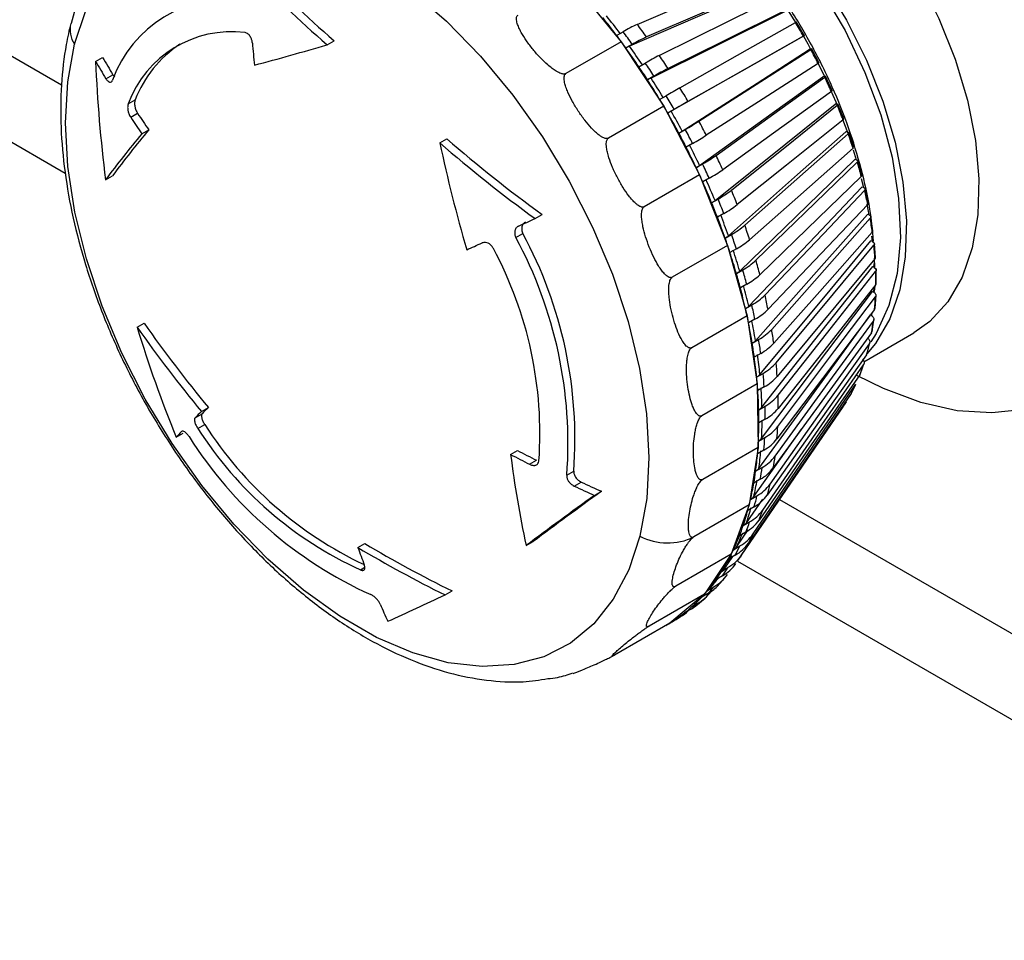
# Model space of a CAD drawing. Header units: millimetres. Extents: x 0 to 838, y 0 to 648.
# Tile 46 of 59: x 699 to 729, y 338 to 367. Entities that reach past the tile are written whole.
import ezdxf

# ---------------------------------------------------------------- set-up
doc = ezdxf.new("R2010")
doc.units = ezdxf.units.MM
doc.header["$LTSCALE"] = 3

msp = doc.modelspace()

# ---------------------------------------------------------------- linework, layer by layer
for p, q in [((687.166555, 372.261723), (699.81546, 364.959666)), ((689.45322, 368.23557), (699.932821, 362.185825)), ((715.934064, 368.164825), (717.440094, 366.322697)), ((722.678298, 367.320663), (722.942597, 366.895371)), ((723.207503, 366.508575), (722.948397, 366.949312)), ((717.293031, 366.520885), (717.495241, 366.637619)), ((723.1737, 366.49375), (723.137828, 366.471891)), ((708.177766, 366.226498), (708.396801, 366.352944)), ((717.440094, 366.322697), (715.697583, 365.316767)), ((717.440094, 366.322697), (718.776972, 364.291004)), ((717.787592, 366.239254), (717.585382, 366.12252)), ((723.667998, 365.651502), (723.431841, 366.103978)), ((700.889245, 365.699518), (701.110654, 365.827335)), ((723.398623, 366.088099), (723.359675, 366.071787)), ((717.994399, 365.534101), (718.196609, 365.650834)), ((723.638884, 365.635182), (723.849611, 365.203147)), ((701.21608, 365.156075), (701.436323, 365.283219)), ((701.436323, 365.283219), (701.492452, 365.212762)), ((718.470519, 365.234565), (718.268309, 365.117832)), ((723.832804, 365.23091), (723.791076, 365.220271)), ((724.08219, 364.776951), (723.870747, 365.237798)), ((718.649179, 364.505836), (718.851389, 364.622569)), ((724.061743, 364.736998), (724.234179, 364.330275)), ((701.918336, 364.364553), (702.136668, 364.490593)), ((718.776972, 364.291004), (717.034461, 363.285074)), ((718.776972, 364.291004), (719.904077, 362.131478)), ((724.219554, 364.359713), (724.175364, 364.354827)), ((724.446971, 363.891424), (724.261831, 364.357216)), ((701.995023, 363.941481), (702.212947, 364.067286)), ((719.104773, 364.191565), (718.902563, 364.074831)), ((702.348533, 363.422857), (702.565585, 363.548158)), ((719.252389, 363.443917), (719.454599, 363.560651)), ((724.55593, 363.481138), (724.509613, 363.482042)), ((724.759586, 363.001492), (724.60215, 363.468774)), ((711.725883, 363.140002), (711.944918, 363.266448)), ((719.685529, 363.11819), (719.483319, 363.001457)), ((724.743985, 362.915545), (724.838128, 362.602044)), ((719.799437, 362.356426), (720.001647, 362.473159)), ((724.839371, 362.601871), (724.791281, 362.608559)), ((725.017654, 362.113742), (724.889124, 362.579058)), ((701.203728, 361.976586), (701.422763, 362.103032)), ((719.904077, 362.131478), (718.161566, 361.125548)), ((719.904077, 362.131478), (720.787162, 359.909734)), ((720.208365, 362.02261), (720.006155, 361.905877)), ((724.99603, 362.014254), (725.063653, 361.729625)), ((725.067721, 361.728604), (725.018224, 361.741025)), ((725.219177, 361.234726), (725.120553, 361.694645)), ((720.286161, 361.251638), (720.488371, 361.368372)), ((725.172511, 361.206768), (725.231733, 360.870667)), ((714.725213, 360.754497), (714.946621, 360.882314)), ((720.669304, 360.913164), (720.467094, 360.79643)), ((725.239242, 360.867983), (725.188713, 360.886042)), ((725.362549, 360.370911), (725.294625, 360.822052)), ((714.121679, 360.155416), (714.34146, 360.282293)), ((720.708855, 360.137963), (720.911065, 360.254697)), ((720.787162, 359.909734), (719.044651, 358.903804)), ((720.787162, 359.909734), (721.399396, 357.693279)), ((725.352628, 360.026559), (725.301453, 360.050119)), ((725.323491, 360.202215), (725.341133, 360.031851)), ((725.446561, 359.528627), (725.409923, 359.967686)), ((721.064837, 359.798294), (720.862626, 359.68156)), ((725.421373, 359.218696), (725.417447, 359.51101)), ((721.064303, 359.023876), (721.266514, 359.140609)), ((725.407016, 359.210734), (725.355584, 359.239615)), ((725.470387, 358.714027), (725.465421, 359.1378)), ((721.391953, 358.686485), (721.189743, 358.569751)), ((725.401992, 358.426718), (725.350696, 358.460701)), ((725.387165, 358.569458), (725.381326, 358.440409)), ((725.411012, 358.46004), (725.429245, 358.632617)), ((725.433584, 357.933051), (725.460476, 358.338447)), ((721.349801, 357.917855), (721.552011, 358.034588)), ((725.329322, 357.686804), (725.340607, 357.793613)), ((702.199171, 357.334515), (702.418205, 357.460961)), ((721.399396, 357.693279), (719.656885, 356.687349)), ((721.399396, 357.693279), (721.722176, 355.549459)), ((721.648163, 357.586199), (721.445953, 357.469465)), ((725.337596, 357.680477), (725.286824, 357.719303)), ((725.336066, 357.191403), (725.394817, 357.575459)), ((725.079328, 356.247549), (726.64623, 357.152103)), ((721.563174, 356.828319), (721.765384, 356.945052)), ((725.178101, 356.494553), (725.268527, 356.854426)), ((725.214316, 356.977692), (725.199073, 356.990951)), ((721.831518, 356.50581), (721.629308, 356.389076)), ((724.9603, 355.847753), (725.082036, 356.180711)), ((721.7028, 355.763558), (721.90501, 355.880292)), ((721.722176, 355.549459), (719.979665, 354.543529)), ((721.722176, 355.549459), (721.745694, 353.543413)), ((721.940621, 355.453539), (721.738411, 355.336806)), ((704.223657, 354.678541), (704.440709, 354.803843)), ((721.111179, 349.982939), (724.422682, 354.828328)), ((721.767615, 354.731678), (721.969825, 354.848411)), ((704.02349, 354.482078), (704.241414, 354.607883)), ((721.974643, 354.437397), (721.772433, 354.320663)), ((704.110546, 354.14156), (704.328878, 354.2676)), ((721.613956, 352.00161), (723.115143, 354.123845)), ((703.426178, 353.868974), (703.647586, 353.99679)), ((721.757126, 353.74053), (721.959336, 353.857263)), ((713.956732, 353.32492), (714.173784, 353.450222)), ((721.745694, 353.543413), (720.003183, 352.537483)), ((721.745694, 353.543413), (721.469237, 351.736093)), ((721.933325, 353.465115), (721.731115, 353.348382)), ((714.55251, 353.017762), (714.770434, 353.143567)), ((715.726054, 352.673695), (715.945835, 352.800571)), ((721.671413, 352.797658), (721.873623, 352.914392)), ((715.95963, 352.330707), (716.179874, 352.457851)), ((721.81698, 352.544094), (721.61477, 352.427361)), ((716.594456, 352.037605), (716.815865, 352.165421)), ((721.380892, 351.178267), (721.896522, 351.921305)), ((721.511129, 351.910239), (721.713339, 352.026972)), ((722.426046, 351.906852), (740.751429, 341.327834)), ((721.469237, 351.736093), (719.726726, 350.730163)), ((721.469237, 351.736093), (720.901204, 350.182415)), ((721.626495, 351.681344), (721.424285, 351.56461)), ((721.076419, 350.42325), (721.438997, 350.951677)), ((721.277492, 351.085025), (721.479703, 351.201759)), ((721.363319, 350.883429), (721.161109, 350.766696)), ((709.148234, 350.394667), (709.365286, 350.519969)), ((714.445482, 350.457627), (714.664516, 350.584073)), ((720.972283, 350.328298), (721.174493, 350.445031)), ((720.901204, 350.182415), (719.158692, 349.176485)), ((720.901204, 350.182415), (720.058854, 348.929585)), ((720.702853, 349.742304), (720.957492, 350.11488)), ((721.029456, 350.156423), (720.827245, 350.03969)), ((709.22667, 349.69106), (709.367445, 349.772328)), ((720.597822, 349.645815), (720.800032, 349.762549)), ((721.099817, 349.966378), (741.779122, 338.02847)), ((720.627445, 349.505859), (720.425235, 349.389126)), ((720.455526, 349.168514), (720.708219, 349.451668)), ((720.15696, 349.042773), (720.35917, 349.159506)), ((711.892807, 348.902051), (712.111841, 349.028497)), ((720.058854, 348.929585), (718.316342, 347.923655)), ((720.058854, 348.929585), (718.967781, 348.015671)), ((719.705665, 348.56139), (719.992348, 348.839705)), ((719.786129, 348.557427), (720.076764, 348.800854)), ((720.160347, 348.936688), (719.958136, 348.819955)), ((719.631716, 348.453242), (719.429506, 348.336509)), ((719.653053, 348.523759), (719.855263, 348.640492)), ((719.089935, 348.092724), (719.292145, 348.209457)), ((718.967781, 348.015671), (717.22527, 347.009741)), ((719.045575, 348.0592), (718.843365, 347.942467))]:
    msp.add_line(p, q)
at = {"flags": 128}
for points in [[(723.407975, 372.608371), (724.3586, 371.696329), (725.254781, 370.663189), (726.078274, 369.529982), (726.812315, 368.319778), (727.441961, 367.057212), (727.954394, 365.767988), (728.339183, 364.478349), (728.588494, 363.214549), (728.697253, 362.002315), (728.663244, 360.866326), (728.487161, 359.829706), (728.172588, 358.913557), (727.725928, 358.136532), (727.156276, 357.514446), (726.64623, 357.152103)], [(720.987712, 371.152084), (721.972375, 370.203092), (722.896922, 369.123586), (723.740701, 367.93768), (724.484863, 366.671865), (725.112784, 365.354417), (725.610439, 364.014767), (725.966709, 362.682839), (726.173638, 361.388386), (726.226601, 360.160326), (726.124417, 359.026089), (725.869367, 358.011015), (725.467149, 357.137776), (725.297717, 356.875818)], [(721.127555, 371.291913), (722.078181, 370.379871), (722.974362, 369.346731), (723.797855, 368.213524), (724.531896, 367.00332), (725.161542, 365.740754), (725.673975, 364.45153), (726.058764, 363.161891), (726.308075, 361.898091), (726.416833, 360.685857), (726.382825, 359.549868), (726.206742, 358.513247), (725.892168, 357.597099), (725.445509, 356.820073), (725.176222, 356.489706)], [(717.943768, 366.868647), (720.219713, 367.848744), (721.82917, 368.541818)], [(722.109615, 368.080425), (719.770789, 367.073179), (717.697496, 366.18027)], [(722.121521, 368.143453), (720.047087, 367.250146), (718.236119, 366.470282)], [(710.819585, 367.944631), (711.93749, 366.972169), (713.011077, 365.866075), (714.023415, 364.643794), (714.958539, 363.324603), (715.801701, 361.929304), (716.539604, 360.479904), (717.16061, 358.999259), (717.654927, 357.510721), (718.014758, 356.037764), (718.234429, 354.603619), (718.310475, 353.230902), (718.241698, 351.941262), (718.029181, 350.755037)], [(718.638751, 365.891048), (720.838314, 366.981028), (722.393755, 367.751811)], [(700.225451, 366.242446), (700.578356, 367.306547)], [(722.642909, 367.291001), (720.382558, 366.170859), (718.378827, 365.177877)], [(722.667665, 367.335542), (720.662853, 366.342077), (718.912661, 365.474779)], [(719.287586, 364.872336), (721.416024, 366.076603), (722.921166, 366.928209)], [(723.137828, 366.471891), (720.950552, 365.234328), (719.011596, 364.137264)], [(723.17455, 366.497204), (721.234568, 365.399567), (719.54097, 364.441332)], [(723.17455, 366.497204), (723.187601, 366.504535), (723.197108, 366.509757), (723.202854, 366.512751), (723.204708, 366.51345), (723.202629, 366.511836), (723.196662, 366.507948), (723.186945, 366.501873), (723.1737, 366.49375)], [(723.177046, 366.495759), (723.310302, 366.258183), (723.402175, 366.089573)], [(718.029181, 350.755037), (717.676276, 349.690936), (717.18855, 348.765738), (716.573692, 347.994036), (715.841401, 347.387999), (715.003225, 346.957186), (714.072382, 346.708389), (713.063553, 346.645534), (711.992647, 346.769611), (710.876553, 347.078663), (709.732872, 347.567816), (708.579641, 348.229357), (707.435048, 349.052852), (706.317142, 350.025315), (705.243555, 351.131408), (704.231217, 352.353689), (703.296093, 353.67288), (702.452931, 355.068179), (701.715029, 356.51758), (701.094022, 357.998224), (700.599705, 359.486762), (700.239874, 360.959719), (700.020203, 362.393864), (699.944157, 363.766581), (700.012935, 365.056221), (700.225451, 366.242446)], [(723.398623, 366.088099), (723.413142, 366.093925), (723.424104, 366.097755), (723.431258, 366.099502), (723.43444, 366.099126), (723.433579, 366.096636), (723.428694, 366.092088), (723.419897, 366.085586), (723.407388, 366.077279)], [(719.360057, 363.508811), (721.717756, 365.019632), (723.359675, 366.071787)], [(719.885335, 363.820266), (721.948446, 365.142352), (723.407388, 366.077279)], [(723.638318, 365.634818), (721.757882, 364.429789), (720.116265, 363.377806)], [(719.905872, 362.423836), (722.196128, 364.072273), (723.791076, 365.220271)], [(720.427449, 362.742844), (722.431526, 364.185385), (723.84872, 365.205497)], [(724.055439, 364.754949), (722.228812, 363.440124), (720.634167, 362.292295)], [(724.055439, 364.754949), (724.06746, 364.764252), (724.075617, 364.77206), (724.079724, 364.778195), (724.079914, 364.782092)], [(720.391503, 361.321601), (722.622021, 363.109618), (724.175364, 364.354827)], [(720.909801, 361.648269), (722.86159, 363.212985), (724.241805, 364.319499)], [(724.422738, 363.864291), (722.643773, 362.438103), (721.090734, 361.193061)], [(724.4094, 363.885636), (724.569813, 363.444011), (724.572216, 363.437098)], [(724.422738, 363.864291), (724.434327, 363.874606), (724.441916, 363.88374), (724.445334, 363.891485), (724.444977, 363.896645)], [(720.813254, 360.210494), (722.992193, 362.138993), (724.509613, 363.482042)], [(721.328722, 360.544873), (723.235363, 362.232552), (724.58365, 363.426027)], [(724.737422, 362.969624), (722.999608, 361.431354), (721.482493, 360.08847)], [(721.167916, 359.098972), (723.303828, 361.167787), (724.791281, 362.608559)], [(721.681022, 359.441052), (723.550002, 361.25155), (724.871654, 362.531881)], [(724.839371, 362.601871), (724.857677, 362.598171), (724.872339, 362.592692), (724.883022, 362.58556), (724.889482, 362.576937), (724.891573, 362.567019), (724.889247, 362.556034), (724.882557, 362.544232), (724.871654, 362.531881)], [(724.997093, 362.077757), (723.293609, 360.427537), (721.806461, 358.986927)], [(721.452789, 357.995495), (723.554552, 360.203389), (725.018224, 361.741025)], [(721.964021, 358.345207), (723.80311, 360.277442), (725.103625, 361.643866)], [(725.067721, 361.728604), (725.08661, 361.722529), (725.101841, 361.714731), (725.113068, 361.705385), (725.120033, 361.694706), (725.122579, 361.682938), (725.120646, 361.670348), (725.11428, 361.657225), (725.103625, 361.643866)], [(725.199778, 361.195477), (723.523538, 359.434293), (722.060173, 357.896818)], [(721.665705, 356.908459), (723.74246, 359.253141), (725.188713, 360.886042)], [(722.175564, 357.265679), (723.992764, 359.317644), (725.277798, 360.768741)], [(725.343931, 360.329498), (723.687645, 358.459181), (722.241698, 356.826437)], [(721.805044, 355.846139), (723.866119, 358.324273), (725.301453, 360.050119)], [(722.314042, 356.210683), (724.117518, 358.379459), (725.392846, 359.913165)], [(725.428458, 359.486413), (723.784681, 357.509621), (722.349654, 355.783931)], [(725.387258, 359.343594), (725.389054, 359.291142), (725.391093, 359.219675)], [(721.869745, 354.816619), (723.92459, 357.423855), (725.355584, 359.239615)], [(722.378402, 355.188249), (724.176424, 357.470028), (725.447895, 359.08365)], [(725.452714, 358.672636), (723.813908, 356.592841), (722.38322, 354.777234)], [(721.859316, 353.827735), (723.917426, 356.558741), (725.350696, 358.460701)], [(722.368152, 354.206157), (724.169032, 356.596273), (725.442525, 358.286509)], [(725.416514, 357.894361), (723.775103, 355.715818), (722.342141, 353.814009)], [(721.773836, 352.887012), (723.844684, 355.735513), (725.286824, 357.719303)], [(722.283371, 353.271882), (724.095401, 355.764842), (725.376778, 357.52781)], [(725.320135, 357.157512), (723.668561, 354.885226), (722.226728, 352.901585)], [(722.124704, 352.392535), (723.956088, 354.982064), (725.251153, 356.813325)], [(725.16431, 356.467696), (725.174901, 356.486495), (725.179422, 356.499294)], [(725.16431, 356.467696), (723.495094, 354.107387), (722.037861, 352.046906)], [(721.89336, 351.574808), (723.752156, 354.253896), (725.066607, 356.148493)], [(724.950224, 355.830163), (723.256022, 353.388221), (721.776977, 351.256478)], [(730.136001, 354.745275), (729.108968, 354.631718), (728.015683, 354.704513), (726.872087, 354.962597), (725.694857, 355.402209), (724.861352, 355.813863)], [(724.950224, 355.830163), (724.961042, 355.849704), (724.962064, 355.852183)], [(724.679507, 355.249766), (722.953163, 352.7332), (721.44606, 350.536316)], [(721.591097, 350.824924), (723.485156, 353.585879), (724.824544, 355.538374)], [(721.220218, 350.14859), (723.15712, 352.983099), (724.526807, 354.98761)], [(718.843365, 347.942467), (718.797924, 347.917002), (718.775819, 347.904853)]]:
    msp.add_lwpolyline(points, dxfattribs=at)
for centre, radius, start, end in [((732.093402, 393.648484), 36.385752, 223.4600764, 228.9072234), ((732.110774, 393.524587), 36.064535, 223.3927777, 228.8872643), ((705.031923, 363.825938), 3.82772, 82.3557496, 160.3597079), ((698.914441, 352.733406), 22.975359, 36.8769528, 38.6446426), ((699.069242, 352.822472), 22.92242, 36.8783676, 38.6432278), ((700.946523, 366.710093), 0.859441, 167.6970257, 212.9652042), ((719.758266, 362.795005), 4.45948, 114.0093323, 120.4950394), ((699.398527, 352.952263), 23.186024, 35.6635482, 36.8846313), ((706.280553, 356.85535), 19.451799, 29.7145533, 31.1872646), ((705.164986, 363.178406), 3.456542, 82.7849782, 159.9304793), ((698.637465, 352.524058), 23.322549, 36.2737376, 36.8800249), ((698.775988, 352.593532), 23.401855, 35.6691794, 36.8790002), ((720.05144, 362.395042), 4.461274, 114.0106375, 120.4937342), ((705.57365, 363.169593), 3.682104, 123.398786, 158.9757865), ((756.552545, 370.580052), 50.907009, 184.8487652, 185.634487), ((683.379849, 449.803881), 87.178642, 284.96472596, 286.52594283), ((698.510651, 352.43098), 23.479856, 35.6701878, 36.2737641), ((718.151319, 365.161521), 1.115259, 114.0115568, 120.4940193), ((698.296759, 352.278427), 23.742575, 33.938876, 35.6682746), ((698.452984, 352.368541), 23.687868, 33.9402601, 35.6668905), ((731.472622, 383.63036), 35.196545, 210.3856278, 211.417932), ((722.331787, 358.566551), 8.202851, 116.7573962, 120.2726054), ((698.912815, 352.6129), 23.778599, 32.7450266, 33.9457372), ((706.36972, 356.903449), 19.350485, 26.8221299, 28.2999774), ((745.915642, 367.628237), 45.067687, 182.4527816, 187.2040644), ((731.499838, 383.739186), 35.530804, 210.5120195, 211.5346485), ((698.083546, 352.134275), 23.999946, 32.7505638, 33.9402), ((698.285756, 352.251008), 23.999946, 32.7505638, 33.9402), ((723.609574, 365.698546), 0.06991, 294.2769615, 323.06466), ((719.302659, 363.345743), 2.051871, 116.7589792, 120.2716747), ((698.101981, 352.13589), 24.109, 31.0424994, 32.7489625), ((722.608671, 358.144807), 8.209079, 116.7587299, 120.2712716), ((706.721949, 357.074791), 18.958763, 23.8972718, 25.3954075), ((697.944946, 352.04524), 24.164679, 31.0411314, 32.7503305), ((748.857953, 312.724409), 59.948418, 119.55530845, 120.03571268), ((698.710557, 352.485292), 24.017764, 29.854546, 31.047272), ((698.081616, 352.122212), 24.241337, 29.8600463, 31.0417716), ((697.885197, 352.008925), 24.234598, 30.4508724, 31.0418512), ((697.87497, 352.002901), 24.246467, 29.8601114, 30.4508973), ((749.279106, 312.000409), 60.286044, 119.55665369, 120.03436745), ((707.333165, 357.335193), 18.294334, 20.9094343, 22.4436293), ((733.134588, 384.787374), 37.472974, 213.7997098, 214.759386), ((733.108935, 384.675275), 37.138273, 213.7037566, 214.671967), ((726.430064, 351.055133), 15.039143, 119.55622, 120.0348901), ((697.895771, 352.014665), 24.22257, 28.1540019, 29.8604765), ((698.05292, 352.105385), 24.166758, 28.1553677, 29.8591107), ((713.867814, 373.316986), 11.242697, 299.7968108, 302.3600651), ((698.820668, 352.544656), 23.892668, 26.9626108, 28.1594965), ((729.272258, 340.934989), 35.079783, 140.129897, 143.1429067), ((729.184924, 341.322844), 34.677857, 140.1404452, 143.1848677), ((697.990542, 352.065394), 24.115077, 26.9681303, 28.153977), ((698.192752, 352.182128), 24.115077, 26.9681303, 28.153977), ((714.104803, 372.864473), 11.230964, 299.7954716, 302.3614043), ((708.185265, 357.646973), 17.386907, 17.8261529, 19.4132766), ((758.527384, 373.133331), 47.856526, 192.0531233, 196.217386), ((741.913343, 398.016829), 46.126736, 229.1223403, 233.8839706), ((741.897264, 397.895749), 45.785713, 229.1420865, 233.9404629), ((698.170303, 352.156343), 23.913618, 25.2480944, 26.9692362), ((698.326819, 352.246737), 23.858517, 25.2494719, 26.9678587), ((724.717225, 363.004967), 0.040706, 299.7455445, 2.5316363), ((717.437544, 366.992576), 5.196128, 299.5685242, 305.1283508), ((699.255588, 352.756192), 23.408992, 24.0396813, 25.252998), ((698.63172, 352.395632), 23.626899, 24.0452766, 25.2474027), ((709.247176, 357.971668), 16.276359, 14.612068, 16.2705922), ((698.368621, 352.250575), 23.694052, 24.6466143, 25.2465475), ((698.491955, 352.307152), 23.55836, 24.0444057, 24.6466404), ((717.645578, 366.539949), 5.193672, 299.5672082, 305.1296668), ((724.97136, 362.114811), 0.045113, 304.7799821, 5.3770008), ((698.772332, 352.431051), 23.251829, 22.2934424, 24.0470912), ((698.927462, 352.520811), 23.198254, 22.2948459, 24.0456876), ((718.806, 364.358666), 3.431068, 299.3625574, 307.8184955), ((700.010284, 353.077693), 22.588595, 21.0552717, 22.2977919), ((710.476767, 358.27279), 15.010301, 11.2279023, 12.9784271), ((699.191232, 352.603392), 22.798864, 21.0610016, 22.292062), ((699.393442, 352.720125), 22.798864, 21.0610016, 22.292062), ((718.987507, 363.902594), 3.430034, 299.3612811, 307.8197718), ((725.16737, 361.234878), 0.051017, 309.4368664, 5.7809068), ((699.840968, 352.882522), 22.215669, 19.260037, 21.0621344), ((579.44088, 652.603448), 321.679438, 294.76760112, 294.86971773), ((699.687949, 352.793597), 22.266976, 19.2585924, 21.0635791), ((719.640637, 362.52891), 2.605002, 299.1887376, 310.3922409), ((701.062405, 353.462634), 21.468155, 17.9770217, 19.2624078), ((711.823486, 358.518419), 13.641205, 7.6294197, 9.495202), ((702.359383, 353.799985), 13.62316, 355.7929239, 28.4134055), ((700.455357, 353.108648), 21.667995, 17.9829493, 19.2564801), ((725.304046, 360.371583), 0.057982, 313.4635819, 4.5380313), ((598.016392, 612.121626), 277.139197, 294.41618632, 294.52584995), ((702.139602, 353.673108), 13.62316, 355.7929239, 28.4134055), ((700.130891, 352.949968), 21.797244, 18.6203345, 19.2545861), ((700.376526, 353.032719), 21.538046, 17.9810346, 18.6203647), ((719.794733, 362.072039), 2.604435, 299.1875159, 310.3934626), ((713.231557, 358.683466), 12.223303, 3.7664614, 5.7738848), ((702.544282, 353.979022), 12.334184, 355.9915754, 28.214754), ((700.886278, 353.196106), 21.002753, 16.109651, 17.9863667), ((701.036537, 353.284103), 20.954359, 16.1111531, 17.9848646), ((720.228928, 361.008285), 2.136539, 299.0543242, 312.8161343), ((702.373586, 353.863524), 20.096913, 14.7697242, 16.112936), ((725.380531, 359.5314), 0.065733, 316.8120981, 2.1235007), ((701.576534, 353.396536), 20.283987, 14.7759185, 16.1067416), ((701.778744, 353.513269), 20.283987, 14.7759185, 16.1067416), ((720.354578, 360.55387), 2.136183, 299.0531703, 312.8172882), ((714.643503, 358.751446), 10.809498, 359.5822638, 1.7611272), ((725.394805, 358.721315), 0.075651, 319.9488709, 358.3843628), ((702.321348, 353.591454), 19.514092, 12.8092827, 14.7802763), ((702.4683, 353.67854), 19.469128, 12.8108603, 14.7786988), ((720.659802, 359.646586), 1.842437, 298.9636554, 315.0624358), ((703.891804, 354.235311), 18.533652, 11.394304, 12.8120254), ((716.003775, 358.715641), 9.4485, 355.0134609, 357.3968477), ((702.943584, 353.735279), 18.875453, 12.1042045, 12.8023267), ((703.311095, 353.888517), 18.706174, 11.400842, 12.8054874), ((720.756103, 359.198), 1.842193, 298.9625805, 315.0635108), ((725.350516, 357.946158), 0.083897, 321.8744316, 354.5109356), ((737.183929, 381.825103), 42.453115, 215.0231284, 219.5310679), ((703.274379, 353.806208), 18.53714, 11.3976514, 12.1042421), ((703.934949, 353.936635), 17.863822, 9.3156699, 11.4062641), ((704.078184, 354.022926), 17.82266, 9.3173432, 11.4045908), ((717.262223, 358.579575), 8.182433, 349.9914775, 352.6147981), ((740.639389, 368.994646), 40.169753, 196.8742057, 202.1197619), ((737.229997, 381.936816), 42.806916, 215.0805342, 219.551586), ((720.969121, 358.386402), 1.646671, 298.9181336, 317.1095182), ((705.554645, 354.538584), 16.843159, 7.8067777, 9.317844), ((725.246057, 357.212621), 0.092329, 323.3533248, 349.8589433), ((704.787204, 354.077878), 16.999944, 7.8137461, 9.3108756), ((704.989415, 354.194612), 16.999944, 7.8137461, 9.3108756), ((721.035365, 357.947018), 1.646493, 298.9171466, 317.1105051), ((718.377191, 358.356765), 7.045109, 344.446437, 347.3450145), ((705.660302, 354.195809), 16.118919, 5.5814952, 7.8203762), ((705.799561, 354.281502), 16.081778, 5.5832871, 7.8185843), ((721.173863, 357.203861), 1.512088, 298.9164927, 318.9418062), ((707.29324, 354.742363), 15.092398, 3.9572833, 5.5830629), ((706.744193, 354.400288), 15.232884, 3.9647808, 5.5755655), ((719.318023, 358.069767), 6.061148, 338.3151173, 341.5194993), ((706.3605, 354.26713), 15.415105, 4.7717501, 5.5707853), ((721.20956, 356.777003), 1.511955, 298.9156006, 318.9426982), ((706.722516, 354.297337), 15.051831, 3.959957, 4.7717975), ((707.426277, 354.342838), 14.346608, 1.5530909, 3.972773), ((707.561467, 354.428192), 14.31355, 1.5550275, 3.9708364), ((720.066803, 357.748583), 5.246058, 331.5544877, 335.0827691), ((721.283118, 356.089547), 1.418445, 298.9552616, 320.5493586), ((709.036623, 354.826297), 13.346688, 359.7893818, 1.5540092), ((720.575511, 357.456951), 4.65944, 325.6567221, 327.9969039), ((725.042973, 333.266454), 29.865053, 134.1958338, 134.7339187), ((724.884203, 333.813014), 29.301046, 134.2431848, 134.7897206), ((708.301595, 354.368269), 13.470923, 359.7975196, 1.5458715), ((708.503805, 354.485002), 13.470923, 359.7975196, 1.5458715), ((721.288004, 355.678452), 1.418342, 298.9544695, 320.5501507), ((709.161889, 354.363138), 12.610616, 357.1700558, 359.8070166), ((709.293079, 354.448446), 12.581557, 357.1721664, 359.8049061), ((717.508056, 340.695822), 19.282926, 136.1688247, 136.9096258), ((714.219125, 360.596094), 11.993514, 212.5590642, 245.4011256), ((714.492549, 360.770797), 12.066142, 212.6130343, 244.760299), ((721.302382, 355.04101), 1.353826, 299.0293272, 321.9272098), ((710.716204, 354.782089), 11.666173, 355.240019, 357.1702897), ((715.024454, 360.97599), 13.247055, 212.3565923, 245.6035974), ((709.827877, 354.333447), 11.943975, 356.2074048, 357.1545831), ((710.199021, 354.440383), 11.774763, 355.2489205, 357.1613881), ((721.276424, 354.6488), 1.353746, 299.0286385, 321.9278985), ((737.487734, 398.077742), 50.350331, 242.4168962, 243.1802808), ((710.163773, 354.311169), 11.60734, 355.2420559, 356.2074604), ((710.928174, 354.340258), 10.942592, 352.3682041, 355.2576955), ((748.02899, 357.65746), 34.346611, 187.2466922, 192.1002497), ((737.469772, 398.200441), 50.662367, 242.3471984, 243.1052647), ((710.800759, 354.254701), 10.967866, 352.3658878, 355.2600118), ((721.235472, 354.059395), 1.310827, 299.1325132, 323.0745869), ((712.270063, 354.614092), 10.102864, 350.24084, 352.3654356), ((711.565135, 354.154089), 10.1969, 350.2506376, 352.355638), ((711.767345, 354.270822), 10.1969, 350.2506376, 352.355638), ((721.178871, 353.689048), 1.310764, 299.1319297, 323.0751704), ((738.45026, 400.054791), 52.549394, 244.9253255, 245.688557), ((712.40924, 354.114318), 9.444064, 347.0731085, 350.2607314), ((826.758939, 200.339069), 187.45325, 125.90968696, 126.72579287), ((738.437256, 400.180574), 52.866373, 244.8380613, 245.5958745), ((712.285245, 354.028239), 9.465878, 347.0705533, 350.2632866), ((721.085464, 353.147751), 1.284668, 299.2581132, 323.9940984), ((713.646767, 354.338993), 8.698512, 344.7219591, 347.0694923), ((827.130436, 199.442926), 188.423297, 125.91868432, 126.72976017), ((712.821779, 353.908394), 8.916133, 345.8986978, 347.0497131), ((720.998654, 352.802085), 1.284619, 299.2576355, 323.994576), ((713.156866, 353.993164), 8.779473, 344.7327846, 347.0586669), ((713.569956, 353.706429), 8.141122, 341.216357, 344.7467173), ((713.690991, 353.79325), 8.12236, 341.2191824, 344.7438919), ((713.084975, 353.84227), 8.644757, 344.7237648, 345.8987445), ((720.855191, 352.310118), 1.272193, 299.3993411, 324.6909614), ((714.808465, 353.984644), 7.483518, 338.6196991, 341.2149175), ((720.738833, 351.991761), 1.272157, 299.3989689, 324.6913336), ((714.127168, 353.518783), 7.553166, 338.6316664, 341.2029501), ((714.329378, 353.635517), 7.553166, 338.6316664, 341.2029501), ((718.90246, 352.415065), 1.875715, 242.2527995, 296.0682057), ((714.624422, 353.322313), 7.018508, 334.7487439, 338.6462286), ((714.743027, 353.410019), 7.002331, 334.7518629, 338.6431096), ((720.547507, 351.550986), 1.271318, 299.5496831, 325.1723117), ((715.733037, 353.588088), 6.477033, 331.8898443, 334.7474125), ((739.927873, 361.48575), 32.716942, 199.8160327, 200.8372), ((731.317562, 387.889267), 43.558284, 239.4055657, 243.5159547), ((731.368823, 387.765005), 43.259085, 239.4263522, 243.5667674), ((714.976174, 353.159547), 6.630934, 333.3219826, 334.7242054), ((720.402488, 351.262359), 1.271291, 299.5494152, 325.1725796), ((715.262557, 353.23527), 6.537309, 331.903021, 334.7342357), ((715.434736, 352.916959), 6.112106, 327.6431352, 331.9170542), ((715.551475, 353.0056), 6.098016, 327.6465552, 331.9136343), ((715.14201, 353.076221), 6.445342, 331.8929575, 333.321971), ((716.376992, 353.217915), 5.733899, 325.6543356, 327.636109), ((715.951039, 352.836443), 5.741216, 324.5411456, 327.6283996), ((716.004061, 352.536553), 5.427069, 319.9265324, 324.5529926), ((716.145673, 352.605165), 5.381062, 319.9211044, 323.7603616), ((719.712262, 350.286587), 1.299539, 299.8544416, 325.5232098), ((715.748829, 352.71971), 5.741216, 324.5411456, 327.6283996), ((719.50769, 350.071504), 1.309109, 299.9041182, 316.5518492), ((716.406345, 352.486563), 5.166637, 316.6008719, 319.9129871), ((659.233115, 461.128985), 123.967447, 294.21956746, 295.13714726), ((716.351969, 352.229106), 4.962535, 311.6977563, 316.6086563), ((719.192447, 349.788935), 1.325989, 299.9911219, 323.3718979), ((716.238709, 352.338068), 5.119693, 316.5932831, 318.2594006), ((716.167761, 352.401355), 5.214766, 318.2595355, 319.9053399), ((737.85712, 360.647489), 30.482643, 203.261568, 204.3625031), ((716.453443, 352.116532), 4.81098, 308.2138286, 311.6872445), ((716.655653, 352.233266), 4.81098, 308.2138286, 311.6872445), ((718.968675, 349.602396), 1.326716, 299.9841457, 308.1764735), ((716.739499, 352.120872), 4.670671, 299.5864088, 303.1290487), ((716.512664, 352.041018), 4.715014, 303.1347101, 308.2160417), ((718.620691, 349.371432), 1.342027, 300.0217381, 314.2586543), ((716.538793, 352.001587), 4.667709, 299.5858233, 301.3578338), ((716.535209, 352.007431), 4.674565, 301.3580568, 303.1283343)]:
    msp.add_arc(centre, radius, start, end)
for points, knots in [([(725.386473, 360.038358), (725.3532, 360.372773), (725.279215, 361.116363), (725.010343, 362.318511), (724.615689, 363.609289), (724.10193, 364.896673), (723.482561, 366.158101), (722.766494, 367.374116), (721.965464, 368.524168), (721.092541, 369.592841), (720.159503, 370.551012), (719.396831, 371.238083), (718.94292, 371.553474), (718.823896, 371.636175)], [0, 0, 0, 0, 0.080459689, 0.17890675, 0.277243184, 0.375483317, 0.473660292, 0.571814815, 0.669988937, 0.768214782, 0.86653825, 0.965003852, 1, 1, 1, 1]), ([(701.362138, 369.606682), (701.182332, 369.347267), (700.798906, 368.794079), (700.384837, 367.878924), (700.200605, 367.199377), (700.117043, 366.891156)], [0, 0, 0, 0, 0.325473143, 0.694056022, 1, 1, 1, 1]), ([(715.697583, 365.316767), (715.68825, 365.31251), (715.669008, 365.303734), (715.632602, 365.301241), (715.591172, 365.306202), (715.537825, 365.320662), (715.470844, 365.349261), (715.376705, 365.401921), (715.259469, 365.48252), (715.089702, 365.62174), (714.884241, 365.819164), (714.660554, 366.074583), (714.457322, 366.341318), (714.311702, 366.573367), (714.218484, 366.756159), (714.171029, 366.876644), (714.14661, 366.969587), (714.138446, 367.036812), (714.142968, 367.090889), (714.158853, 367.133635), (714.181012, 367.150752), (714.191553, 367.158895)], [0, 0, 0, 0, 0.013604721, 0.028049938, 0.044171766, 0.062578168, 0.090930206, 0.125409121, 0.182162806, 0.248204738, 0.369138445, 0.500188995, 0.631523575, 0.752187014, 0.818110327, 0.874791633, 0.908920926, 0.937992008, 0.961679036, 0.981771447, 1, 1, 1, 1]), ([(700.10769, 366.896723), (700.057652, 366.677855), (699.916059, 366.058526), (699.793453, 364.971475), (699.780325, 363.624422), (699.905979, 362.218467), (700.164496, 360.774077), (700.551111, 359.310584), (701.059085, 357.846379), (701.680975, 356.399177), (702.408429, 354.986357), (703.232295, 353.62494), (704.142627, 352.331548), (705.128863, 351.12214), (706.180029, 350.011864), (707.284973, 349.01497), (708.432385, 348.145048), (709.610794, 347.414948), (710.807526, 346.838228), (712.008478, 346.425189), (713.193314, 346.195836), (714.24132, 346.13149), (714.868218, 346.228181), (715.125974, 346.267937)], [0, 0, 0, 0, 0.026825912, 0.075909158, 0.125247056, 0.174770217, 0.224251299, 0.27362894, 0.322896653, 0.372076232, 0.421202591, 0.470316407, 0.519456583, 0.568657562, 0.617964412, 0.667420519, 0.717062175, 0.766906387, 0.816926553, 0.86696991, 0.916721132, 0.965758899, 1, 1, 1, 1]), ([(722.950816, 366.944727), (722.949551, 366.944241), (722.946975, 366.943252), (722.92987, 366.933282), (722.921166, 366.928209)], [0, 0, 0, 0, 0.491109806, 1, 1, 1, 1]), ([(705.827719, 366.277089), (705.825683, 366.294374), (705.8218, 366.327347), (705.809916, 366.374036), (705.795944, 366.414586), (705.780854, 366.448837), (705.765851, 366.477012), (705.734894, 366.526043), (705.679143, 366.586091), (705.625213, 366.600569), (705.599105, 366.607578)], [0, 0, 0, 0, 0.1086168, 0.207195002, 0.295733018, 0.374231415, 0.442693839, 0.501128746, 0.758497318, 1, 1, 1, 1]), ([(717.034461, 363.285074), (717.025198, 363.280897), (717.006101, 363.272284), (716.97085, 363.271086), (716.931222, 363.278066), (716.880694, 363.295699), (716.817911, 363.328997), (716.730452, 363.389129), (716.622459, 363.480106), (716.467501, 363.635893), (716.281733, 363.855453), (716.082062, 364.137704), (715.902759, 364.431346), (715.77688, 364.685453), (715.698418, 364.884794), (715.660191, 365.015611), (715.64245, 365.116037), (715.638773, 365.188293), (715.646504, 365.245971), (715.664484, 365.291063), (715.686914, 365.308482), (715.697583, 365.316767)], [0, 0, 0, 0, 0.013604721, 0.028049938, 0.044171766, 0.062578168, 0.090930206, 0.125409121, 0.182162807, 0.248204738, 0.369138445, 0.500188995, 0.631523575, 0.752187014, 0.818110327, 0.874791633, 0.908920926, 0.937992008, 0.961679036, 0.981771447, 1, 1, 1, 1]), ([(723.832804, 365.23091), (723.855845, 365.237005), (723.869965, 365.237955), (723.875572, 365.229022), (723.867046, 365.219157), (723.84872, 365.205497)], [0, 0, 0, 0, 0.5, 0.5, 1, 1, 1, 1]), ([(701.21608, 365.156075), (701.225233, 365.142266), (701.242642, 365.116001), (701.269514, 365.087328), (701.293683, 365.067687), (701.314797, 365.055773), (701.347701, 365.044762), (701.391728, 365.050668), (701.415411, 365.0923), (701.426895, 365.112488)], [0, 0, 0, 0, 0.124739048, 0.237263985, 0.337580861, 0.425702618, 0.501652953, 0.758350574, 1, 1, 1, 1]), ([(701.918336, 364.364553), (701.914746, 364.354534), (701.907475, 364.334241), (701.901296, 364.296975), (701.899013, 364.255065), (701.901287, 364.208752), (701.910495, 364.144474), (701.935292, 364.046736), (701.97288, 363.980499), (701.995023, 363.941481)], [0, 0, 0, 0, 0.0951448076, 0.1927119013, 0.2928231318, 0.3955912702, 0.5011205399, 0.7061244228, 1, 1, 1, 1]), ([(702.136668, 364.490593), (702.133476, 364.481862), (702.127108, 364.464448), (702.121176, 364.433313), (702.116011, 364.376999), (702.122896, 364.285797), (702.151809, 364.186289), (702.184039, 364.113936), (702.203324, 364.082814), (702.212947, 364.067286)], [0, 0, 0, 0, 0.083579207, 0.166706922, 0.250882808, 0.500161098, 0.749403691, 0.874957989, 1, 1, 1, 1]), ([(724.219554, 364.359713), (724.243971, 364.36262), (724.259464, 364.36039), (724.267321, 364.346211), (724.259668, 364.33429), (724.241805, 364.319499)], [0, 0, 0, 0, 0.5, 0.5, 1, 1, 1, 1]), ([(724.55593, 363.481138), (724.581537, 363.480836), (724.598218, 363.475403), (724.608018, 363.455942), (724.601118, 363.441955), (724.58365, 363.426027)], [0, 0, 0, 0, 0.5, 0.5, 1, 1, 1, 1]), ([(718.161566, 361.125548), (718.152391, 361.121424), (718.133474, 361.112921), (718.099655, 361.112598), (718.062262, 361.120938), (718.015231, 361.140714), (717.957653, 361.177181), (717.878476, 361.242347), (717.78195, 361.340327), (717.645351, 361.507278), (717.484015, 361.741782), (717.314116, 362.042108), (717.164502, 362.353915), (717.063095, 362.622882), (717.002934, 362.833387), (716.976151, 362.971168), (716.966689, 363.076642), (716.968578, 363.152289), (716.98029, 363.212397), (717.000866, 363.259072), (717.023632, 363.276692), (717.034461, 363.285074)], [0, 0, 0, 0, 0.013604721, 0.0280499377, 0.0441717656, 0.0625781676, 0.0909302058, 0.1254091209, 0.1821628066, 0.2482047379, 0.3691384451, 0.5001889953, 0.6315235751, 0.7521870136, 0.8181103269, 0.8747916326, 0.9089209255, 0.9379920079, 0.9616790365, 0.9817714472, 1, 1, 1, 1]), ([(719.044651, 358.903804), (719.035578, 358.899706), (719.016871, 358.891257), (718.984719, 358.89136), (718.949924, 358.900362), (718.906964, 358.921185), (718.85544, 358.959194), (718.785895, 359.026805), (718.702711, 359.128199), (718.587465, 359.300575), (718.454558, 359.542374), (718.31928, 359.85147), (718.204213, 360.172147), (718.131266, 360.448325), (718.092395, 360.664269), (718.078922, 360.805435), (718.079093, 360.913366), (718.087456, 360.990664), (718.103798, 361.051957), (718.127396, 361.099402), (718.150551, 361.11712), (718.161566, 361.125548)], [0, 0, 0, 0, 0.013604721, 0.028049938, 0.044171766, 0.062578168, 0.090930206, 0.125409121, 0.182162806, 0.248204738, 0.369138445, 0.500188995, 0.631523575, 0.752187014, 0.818110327, 0.874791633, 0.908920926, 0.937992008, 0.961679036, 0.981771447, 1, 1, 1, 1]), ([(725.239242, 360.867983), (725.267222, 360.858165), (725.286269, 360.843236), (725.299926, 360.808126), (725.294507, 360.788018), (725.277798, 360.768741)], [0, 0, 0, 0, 0.5, 0.5, 1, 1, 1, 1]), ([(714.425088, 360.640991), (714.411577, 360.633644), (714.384723, 360.619039), (714.341459, 360.574922), (714.305281, 360.50111), (714.301706, 360.410099), (714.317604, 360.335769), (714.333521, 360.300089), (714.34146, 360.282293)], [0, 0, 0, 0, 0.126119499, 0.250677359, 0.50008068, 0.749800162, 0.87520745, 1, 1, 1, 1]), ([(714.204844, 360.513848), (714.19152, 360.50658), (714.166183, 360.49276), (714.136827, 360.46337), (714.11536, 360.432316), (714.100808, 360.401251), (714.084326, 360.347728), (714.079427, 360.263161), (714.107906, 360.19054), (714.121679, 360.155416)], [0, 0, 0, 0, 0.124970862, 0.237643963, 0.338025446, 0.426128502, 0.501977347, 0.759133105, 1, 1, 1, 1]), ([(713.412939, 359.810349), (713.405588, 359.823897), (713.390696, 359.851342), (713.361914, 359.889265), (713.328652, 359.923975), (713.29096, 359.954097), (713.237492, 359.985502), (713.15378, 360.012805), (713.093422, 359.996916), (713.057911, 359.987568)], [0, 0, 0, 0, 0.0951530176, 0.1927669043, 0.2929639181, 0.3958570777, 0.5015507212, 0.7067325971, 1, 1, 1, 1]), ([(725.352628, 360.026559), (725.38098, 360.013685), (725.400397, 359.995709), (725.414649, 359.95558), (725.409453, 359.933511), (725.392846, 359.913165)], [0, 0, 0, 0, 0.5, 0.5, 1, 1, 1, 1]), ([(725.407016, 359.210734), (725.435524, 359.194904), (725.455095, 359.173978), (725.469587, 359.128992), (725.464475, 359.105028), (725.447895, 359.08365)], [0, 0, 0, 0, 0.5, 0.5, 1, 1, 1, 1]), ([(719.656885, 356.687349), (719.647924, 356.683249), (719.62945, 356.674796), (719.599149, 356.674863), (719.567239, 356.683809), (719.528798, 356.704553), (719.483993, 356.742427), (719.425138, 356.809821), (719.356764, 356.910937), (719.265216, 357.082832), (719.163872, 357.324056), (719.067013, 357.632351), (718.990302, 357.952335), (718.948936, 358.227855), (718.933698, 358.443346), (718.934997, 358.584216), (718.94586, 358.691939), (718.961409, 358.769098), (718.982891, 358.830293), (719.009844, 358.877672), (719.033431, 358.89538), (719.044651, 358.903804)], [0, 0, 0, 0, 0.013604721, 0.028049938, 0.044171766, 0.062578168, 0.090930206, 0.125409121, 0.182162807, 0.248204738, 0.369138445, 0.500188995, 0.631523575, 0.752187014, 0.818110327, 0.874791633, 0.908920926, 0.937992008, 0.961679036, 0.981771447, 1, 1, 1, 1]), ([(725.401992, 358.426718), (725.430439, 358.408052), (725.449949, 358.384296), (725.464324, 358.334653), (725.459156, 358.308873), (725.442525, 358.286509)], [0, 0, 0, 0, 0.5, 0.5, 1, 1, 1, 1]), ([(725.337596, 357.680477), (725.365765, 357.659117), (725.384997, 357.632673), (725.398898, 357.57861), (725.393535, 357.551106), (725.376778, 357.52781)], [0, 0, 0, 0, 0.5, 0.5, 1, 1, 1, 1]), ([(725.214316, 356.977692), (725.241993, 356.9538), (725.260734, 356.924831), (725.273808, 356.866615), (725.268113, 356.837493), (725.251153, 356.813325)], [0, 0, 0, 0, 0.5, 0.5, 1, 1, 1, 1]), ([(719.979665, 354.543529), (719.970825, 354.539399), (719.9526, 354.530884), (719.924276, 354.530456), (719.895449, 354.538628), (719.861839, 354.558167), (719.824214, 354.594237), (719.776782, 354.658756), (719.724236, 354.75591), (719.658012, 354.921434), (719.590404, 355.154232), (719.534596, 355.452177), (719.498882, 355.761926), (719.491261, 356.028939), (719.50128, 356.2381), (719.518366, 356.375003), (719.540655, 356.47986), (719.563883, 356.555092), (719.59086, 356.614911), (719.621396, 356.661391), (719.645445, 356.678981), (719.656885, 356.687349)], [0, 0, 0, 0, 0.013604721, 0.028049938, 0.044171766, 0.062578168, 0.090930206, 0.125409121, 0.182162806, 0.248204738, 0.369138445, 0.500188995, 0.631523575, 0.752187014, 0.818110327, 0.874791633, 0.908920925, 0.937992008, 0.961679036, 0.981771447, 1, 1, 1, 1]), ([(725.03309, 356.32371), (725.060065, 356.297468), (725.078104, 356.266155), (725.090007, 356.204087), (725.083843, 356.173467), (725.066607, 356.148493)], [0, 0, 0, 0, 0.5, 0.5, 1, 1, 1, 1]), ([(704.02349, 354.482078), (704.019108, 354.47658), (704.010749, 354.466093), (704.004469, 354.443363), (704.002478, 354.41904), (704.003943, 354.394361), (704.007634, 354.370804), (704.018203, 354.323876), (704.046299, 354.244531), (704.089589, 354.175149), (704.110546, 354.14156)], [0, 0, 0, 0, 0.108669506, 0.207295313, 0.295875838, 0.37441165, 0.442906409, 0.501368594, 0.758598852, 1, 1, 1, 1]), ([(704.241414, 354.607883), (704.23797, 354.603801), (704.231111, 354.595671), (704.224641, 354.578164), (704.218919, 354.543182), (704.226254, 354.476957), (704.25872, 354.389625), (704.295652, 354.318469), (704.317815, 354.284537), (704.328878, 354.2676)], [0, 0, 0, 0, 0.083966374, 0.16722763, 0.251188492, 0.500860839, 0.750435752, 0.875428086, 1, 1, 1, 1]), ([(720.003183, 352.537483), (719.994469, 352.533296), (719.976501, 352.524663), (719.950221, 352.523294), (719.924581, 352.529998), (719.895967, 352.547245), (719.865766, 352.579896), (719.830143, 352.638969), (719.793963, 352.728599), (719.753918, 352.882055), (719.721195, 353.09883), (719.707821, 353.377193), (719.714502, 353.667474), (719.741764, 353.918391), (719.777897, 354.115538), (719.811303, 354.244921), (719.845406, 354.344339), (719.876573, 354.415917), (719.90923, 354.473124), (719.943472, 354.517897), (719.967998, 354.535267), (719.979665, 354.543529)], [0, 0, 0, 0, 0.013604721, 0.028049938, 0.044171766, 0.062578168, 0.090930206, 0.125409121, 0.182162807, 0.248204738, 0.369138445, 0.500188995, 0.631523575, 0.752187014, 0.818110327, 0.874791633, 0.908920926, 0.937992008, 0.961679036, 0.981771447, 1, 1, 1, 1]), ([(703.834221, 353.886338), (703.825703, 353.898445), (703.808462, 353.922949), (703.780872, 353.956782), (703.752345, 353.987706), (703.723389, 354.014592), (703.685744, 354.04331), (703.636283, 354.068971), (703.611782, 354.056894), (703.597671, 354.049938)], [0, 0, 0, 0, 0.095367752, 0.193025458, 0.29313343, 0.395840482, 0.501284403, 0.712762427, 1, 1, 1, 1]), ([(714.55251, 353.017762), (714.567412, 353.01086), (714.59585, 352.997688), (714.636453, 352.986622), (714.672009, 352.98164), (714.702316, 352.981644), (714.727472, 352.984989), (714.771203, 352.99651), (714.825392, 353.031369), (714.840824, 353.088951), (714.848293, 353.116824)], [0, 0, 0, 0, 0.1086909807, 0.2074226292, 0.2961935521, 0.375004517, 0.4438593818, 0.5027668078, 0.7593211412, 1, 1, 1, 1]), ([(715.945835, 352.800571), (715.94505, 352.790539), (715.943481, 352.770475), (715.947123, 352.738098), (715.960162, 352.68322), (715.998594, 352.604283), (716.066309, 352.531296), (716.129034, 352.484127), (716.162899, 352.466624), (716.179874, 352.457851)], [0, 0, 0, 0, 0.083097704, 0.166179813, 0.25091859, 0.499725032, 0.748147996, 0.873759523, 1, 1, 1, 1]), ([(715.726054, 352.673695), (715.725239, 352.662151), (715.723591, 352.638789), (715.729028, 352.600686), (715.740491, 352.560818), (715.758688, 352.519806), (715.791542, 352.465594), (715.854738, 352.392289), (715.921361, 352.353175), (715.95963, 352.330707)], [0, 0, 0, 0, 0.0953593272, 0.1929903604, 0.2930536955, 0.3956984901, 0.5010629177, 0.7134021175, 1, 1, 1, 1]), ([(719.726726, 350.730163), (719.718136, 350.725893), (719.700427, 350.71709), (719.676196, 350.714364), (719.653751, 350.718951), (719.630146, 350.732888), (719.607386, 350.760607), (719.583598, 350.811831), (719.563825, 350.890602), (719.550019, 351.026659), (719.552271, 351.220302), (719.581424, 351.470445), (719.63061, 351.732619), (719.692831, 351.960339), (719.755143, 352.140151), (719.804906, 352.258691), (719.850851, 352.350265), (719.889977, 352.416571), (719.928329, 352.470008), (719.966285, 352.512321), (719.991289, 352.529372), (720.003183, 352.537483)], [0, 0, 0, 0, 0.013604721, 0.028049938, 0.044171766, 0.062578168, 0.090930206, 0.125409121, 0.182162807, 0.248204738, 0.369138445, 0.500188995, 0.631523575, 0.752187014, 0.818110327, 0.874791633, 0.908920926, 0.937992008, 0.961679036, 0.981771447, 1, 1, 1, 1]), ([(719.158692, 349.176485), (719.150225, 349.172109), (719.132766, 349.163088), (719.110528, 349.15863), (719.091188, 349.160515), (719.072453, 349.170223), (719.056925, 349.191649), (719.044639, 349.232859), (719.040816, 349.297765), (719.052512, 349.411622), (719.088764, 349.575727), (719.159248, 349.789869), (719.249754, 350.01615), (719.345951, 350.214276), (719.433709, 350.371961), (719.499371, 350.476664), (719.556827, 350.558226), (719.603688, 350.617803), (719.647576, 350.666428), (719.689142, 350.7056), (719.714611, 350.722245), (719.726726, 350.730163)], [0, 0, 0, 0, 0.013604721, 0.028049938, 0.044171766, 0.062578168, 0.090930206, 0.125409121, 0.182162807, 0.248204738, 0.369138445, 0.500188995, 0.631523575, 0.752187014, 0.818110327, 0.874791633, 0.908920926, 0.937992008, 0.961679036, 0.981771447, 1, 1, 1, 1]), ([(709.22667, 349.69106), (709.237245, 349.687322), (709.258665, 349.67975), (709.287794, 349.675754), (709.314089, 349.677657), (709.336435, 349.686357), (709.358994, 349.706747), (709.376349, 349.753089), (709.360262, 349.812741), (709.350785, 349.847881)], [0, 0, 0, 0, 0.095144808, 0.192711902, 0.292823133, 0.395591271, 0.50112054, 0.706124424, 1, 1, 1, 1]), ([(718.316342, 347.923655), (718.307989, 347.919154), (718.290766, 347.909874), (718.270403, 347.903361), (718.253984, 347.902042), (718.239832, 347.906733), (718.231108, 347.920694), (718.229643, 347.950028), (718.240826, 347.998487), (718.276512, 348.086016), (718.344758, 348.215075), (718.454118, 348.386528), (718.583508, 348.570221), (718.711663, 348.733257), (718.823362, 348.864694), (718.903981, 348.952986), (718.972266, 349.022673), (719.026406, 349.074268), (719.075501, 349.117184), (719.120464, 349.15263), (719.14637, 349.168795), (719.158692, 349.176485)], [0, 0, 0, 0, 0.013604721, 0.028049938, 0.044171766, 0.062578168, 0.090930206, 0.125409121, 0.182162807, 0.248204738, 0.369138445, 0.500188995, 0.631523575, 0.752187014, 0.818110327, 0.874791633, 0.908920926, 0.937992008, 0.961679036, 0.981771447, 1, 1, 1, 1]), ([(709.852366, 348.608999), (709.845488, 348.623696), (709.832406, 348.65165), (709.806346, 348.69319), (709.779399, 348.729844), (709.752855, 348.761263), (709.7078, 348.809192), (709.638242, 348.870275), (709.580698, 348.89822), (709.552795, 348.91177)], [0, 0, 0, 0, 0.124738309, 0.237262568, 0.337578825, 0.425700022, 0.501649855, 0.758349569, 1, 1, 1, 1]), ([(717.22527, 347.009741), (717.217021, 347.005098), (717.200012, 346.995527), (717.181348, 346.986699), (717.167578, 346.98177), (717.157583, 346.980807), (717.155027, 346.98636), (717.163372, 347.002317), (717.188163, 347.032245), (717.245598, 347.090119), (717.342859, 347.179687), (717.487461, 347.303063), (717.652113, 347.438765), (717.80924, 347.562281), (717.942647, 347.664147), (718.036827, 347.733953), (718.11493, 347.790262), (718.175669, 347.832865), (718.229488, 347.869349), (718.27753, 347.900599), (718.303831, 347.916223), (718.316342, 347.923655)], [0, 0, 0, 0, 0.013604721, 0.0280499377, 0.0441717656, 0.0625781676, 0.0909302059, 0.1254091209, 0.1821628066, 0.2482047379, 0.3691384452, 0.5001889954, 0.6315235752, 0.7521870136, 0.818110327, 0.8747916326, 0.9089209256, 0.9379920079, 0.9616790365, 0.9817714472, 1, 1, 1, 1]), ([(715.924704, 346.433747), (715.940796, 346.438466), (716.021333, 346.462083), (716.284117, 346.56977), (716.613649, 346.712169), (716.895195, 346.842242), (717.057494, 346.921034), (717.147896, 346.967332), (717.197014, 346.993699), (717.216022, 347.00449), (717.22527, 347.009741)], [0, 0, 0, 0, 0.0772306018, 0.3865272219, 0.6958372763, 0.8463233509, 0.9238255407, 0.9656115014, 0.9832683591, 1, 1, 1, 1]), ([(715.125974, 346.267937), (715.230661, 346.277423), (715.506199, 346.302389), (715.760563, 346.39631), (715.918285, 346.454547)], [0, 0, 0, 0, 0.3799342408, 1, 1, 1, 1])]:
    msp.add_open_spline(points, degree=3, knots=knots)
for points in [[(719.252389, 363.443917), (719.294866, 363.468661), (719.33154, 363.49076), (719.360057, 363.508811)], [(719.799437, 362.356426), (719.841924, 362.381173), (719.878177, 362.404129), (719.905872, 362.423836)], [(720.286161, 361.251638), (720.328657, 361.276388), (720.364538, 361.300213), (720.391503, 361.321601)], [(720.708855, 360.137963), (720.751362, 360.162713), (720.786921, 360.187414), (720.813254, 360.210494)], [(721.064303, 359.023876), (721.106821, 359.048625), (721.142112, 359.074199), (721.167916, 359.098972)], [(721.349801, 357.917855), (721.39233, 357.942602), (721.427408, 357.969043), (721.452789, 357.995495)], [(721.563174, 356.828319), (721.605715, 356.853063), (721.640637, 356.880355), (721.665705, 356.908459)], [(721.7028, 355.763558), (721.745352, 355.788298), (721.780176, 355.816421), (721.805044, 355.846139)], [(721.767615, 354.731678), (721.810179, 354.756411), (721.844964, 354.785339), (721.869745, 354.816619)], [(721.757126, 353.74053), (721.799702, 353.765257), (721.834507, 353.794955), (721.859316, 353.827735)], [(721.671413, 352.797658), (721.714001, 352.822377), (721.748885, 352.852808), (721.773836, 352.887012)], [(721.511129, 351.910239), (721.553728, 351.934948), (721.58875, 351.966066), (721.613956, 352.00161)], [(721.277492, 351.085025), (721.320103, 351.109724), (721.35532, 351.14148), (721.380892, 351.178267)], [(720.972283, 350.328298), (721.014904, 350.352985), (721.050372, 350.385323), (721.076419, 350.42325)], [(721.220218, 350.14859), (721.113708, 349.992753), (720.970596, 349.861272), (720.800032, 349.762549)], [(720.597822, 349.645815), (720.640454, 349.670491), (720.676227, 349.703353), (720.702853, 349.742304)], [(720.627445, 349.505859), (720.797473, 349.603787), (720.940592, 349.735277), (721.047631, 349.8919)], [(720.15696, 349.042773), (720.199603, 349.067435), (720.235732, 349.100757), (720.263038, 349.140612)]]:
    msp.add_open_spline(points, degree=3)

doc.saveas('drawing.dxf')
